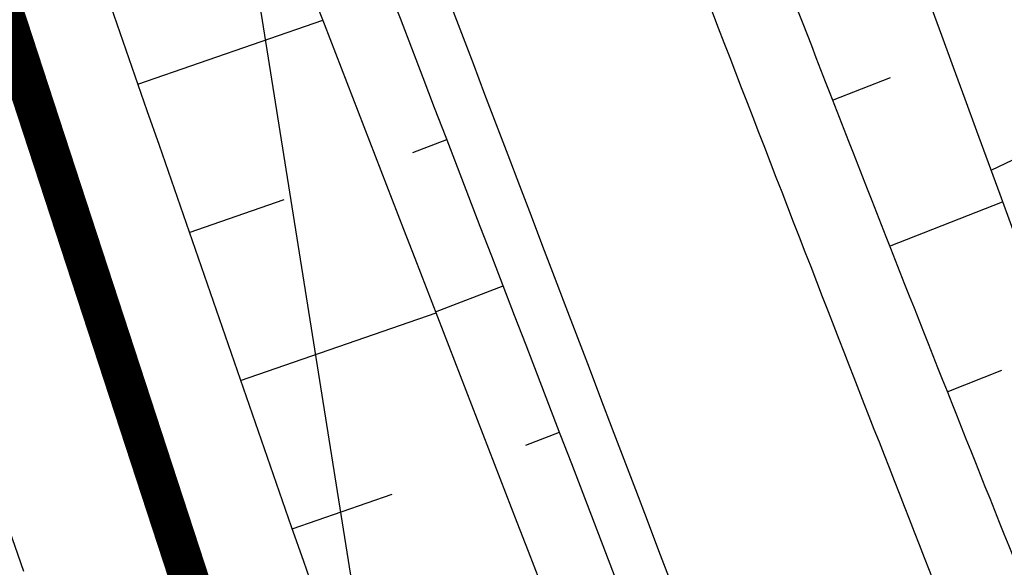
# Model space of a CAD drawing. Extents: x 446577 to 447216, y 443659 to 444842.
# Tile 35 of 177: x 447093.29 to 447105.85, y 443795.64 to 443802.62. Entities that reach past the tile are written whole.
import ezdxf

# ---------------------------------------------------------------- set-up
doc = ezdxf.new("R2010")
doc.units = 0
doc.header["$LTSCALE"] = 2
doc.header["$MEASUREMENT"] = 0
doc.linetypes.add('AUSGEZOGEN', pattern=[0])
doc.linetypes.add('BAB-FM2', pattern=[2.6, 1.5, -0.5, 0.1, -0.5])
for name, color, linetype in [('205-GRENZL-BAB', 7, 'AUSGEZOGEN'), ('BAB_FM', 5, 'BAB-FM2'), ('BOESCHG', 250, 'AUSGEZOGEN'), ('FBRTOP', 250, 'AUSGEZOGEN'), ('GRABEN', 250, 'AUSGEZOGEN'), ('STRASSE', 250, 'AUSGEZOGEN'), ('STROMLTG', 4, 'AUSGEZOGEN')]:
    doc.layers.add(name, color=color, linetype=linetype)

msp = doc.modelspace()

# ---------------------------------------------------------------- linework, layer by layer
at = {"layer": '205-GRENZL-BAB', "const_width": 0.5, "flags": 128}
msp.add_lwpolyline([(447083.534, 443831.977), (447105.568, 443764.523)], dxfattribs=at)
at = {"layer": 'BAB_FM', "flags": 128}
msp.add_lwpolyline([(447068.363, 443904.719), (447072.235, 443881.978), (447080.486, 443835.731), (447091.899, 443799.743), (447102.4, 443769.403), (447103.766, 443741.276), (447096.969, 443730.422), (447073.729, 443711.697), (447072.765, 443706.804)], dxfattribs=at)
at = {"layer": 'BOESCHG'}
for p, q in [((447094.799, 443801.796), (447097.158, 443802.614)), ((447105.682, 443800.701), (447109.222, 443802.377)), ((447103.659, 443801.593), (447104.401, 443801.882)), ((447098.308, 443800.925), (447098.739, 443801.091)), ((447095.454, 443799.906), (447096.667, 443800.327)), ((447104.388, 443799.731), (447105.829, 443800.298)), ((447098.597, 443798.893), (447099.458, 443799.225)), ((447096.11, 443798.017), (447098.602, 443798.881)), ((447105.124, 443797.871), (447105.82, 443798.148)), ((447099.747, 443797.193), (447100.176, 443797.358)), ((447096.765, 443796.127), (447098.044, 443796.57))]:
    msp.add_line(p, q, dxfattribs=at)
at = {"layer": 'BOESCHG', "flags": 128}
for points in [[(447089.421, 443850.438, 0.00074), (447091.073, 443846.001, 0.003212), (447091.462, 443844.981, 0.000764), (447098.704, 443826.434, 0.002744), (447100.756, 443821.287, 0.010868), (447104.845, 443811.789, 0.006132), (447112.66, 443795.211, 0.007852), (447115.814, 443788.979, 0.01571), (447117.535, 443785.942, 0.032276), (447119.494, 443783.148, 0.018946), (447123.298, 443778.758, 0.013724), (447124.247, 443777.797, 0.003156), (447128.512, 443773.762, 0.041169), (447132.389, 443770.695, 0.027862), (447138.682, 443766.999)], [(447086.875, 443848.663, 0.003689), (447087.88, 443844.637, 0.019678), (447088.103, 443843.892, 0.002832), (447093.258, 443829.145, 0.004663), (447096.523, 443820.236, 0.002406), (447103.39, 443802.289, 0.004424), (447107.257, 443792.58, 0.005396), (447108.207, 443790.324, 0.001319), (447112.219, 443781.148, 0.019228), (447117.057, 443771.214, 0.045657), (447119.623, 443767.323, 0.072434), (447120.41, 443766.586, 0.014118), (447125.017, 443763.574, 0.064236), (447130.576, 443761.074, 0.052695), (447137.863, 443759.68)], [(447083.47, 443840.217, -0.000754), (447089.304, 443825.478, -0.001694), (447091.867, 443818.909, -0.000371), (447101.202, 443794.688, 0.002291), (447102.728, 443790.774, 0.005759), (447104.352, 443786.798, -0.002927), (447107.591, 443778.996, -0.007014), (447109.764, 443773.452, -0.005971), (447112.147, 443766.876, -0.034722), (447113.309, 443762.616, -0.02253), (447114.337, 443755.895, -0.031507), (447114.568, 443750.627, -0.032295), (447114.137, 443745.5, -0.029249), (447113.254, 443741.293, -0.023692), (447111.622, 443736.245, -0.029377), (447109.17, 443730.737, -0.033794), (447106.452, 443726.255, -0.031294), (447103.36, 443722.394, -0.023849), (447098.771, 443717.806, -0.024522), (447098.09, 443717.246, -0.010089), (447096.347, 443716.003)]]:
    msp.add_lwpolyline(points, format="xyb", dxfattribs=at)
at = {"layer": 'BOESCHG'}
msp.add_lwpolyline([(447081.33, 443839.458, -0.001749), (447086.874, 443824.449, -0.003983), (447089.233, 443817.829, -0.000184), (447099.057, 443789.518, -0.002969), (447099.655, 443787.76, -0.009219), (447100.929, 443783.69, 0.006547), (447102.692, 443777.95, 0.041609), (447105.271, 443771.75, -0.041744), (447107.841, 443765.569, -0.028252), (447108.816, 443761.815, -0.017165), (447109.853, 443755.519, -0.024452), (447110.34, 443749.437, -0.04173), (447110.153, 443745.862, -0.033131), (447109.536, 443742.845, -0.019301), (447107.941, 443737.81, -0.018972), (447107.036, 443735.567, -0.005896), (447103.772, 443728.506, -0.054085), (447100.849, 443723.77, -0.033222), (447095.384, 443717.63)], format="xyb", dxfattribs=at)
at = {"layer": 'FBRTOP', "color": 0, "const_width": 0.5}
for points in [[(446936.719, 443959.39, -0.000007), (446940.848, 443947.592, 0.000013), (446944.977, 443935.794, 0.000013), (446949.106, 443923.995, -0.000019), (446953.236, 443912.197, -0.000006), (446957.365, 443900.399, 0.000004), (446961.494, 443888.601, 0.000002), (446973.881, 443853.206, 0.000002), (446986.269, 443817.81, 0.000004), (446998.657, 443782.416, -0.000006), (447011.045, 443747.021, -0.000001), (447016.033, 443732.768, 0.000003)], [(446963.147, 443968.64, -0.000007), (446967.276, 443956.841, 0.000013), (446971.405, 443945.042, 0.000013), (446975.535, 443933.245, -0.000019), (446979.664, 443921.447, -0.000006), (446983.793, 443909.648, 0.000004), (446987.922, 443897.849, 0.000002), (447000.31, 443862.454, 0.000002), (447012.697, 443827.06, 0.000004), (447025.085, 443791.665, -0.000006), (447037.473, 443756.271, 0), (447039.084, 443751.668, 0.000003)], [(446954.889, 443992.234, 0.000003), (446959.018, 443980.437, -0.000018)], [(446928.459, 443982.988, 0.000003), (446932.589, 443971.189, -0.000018)], [(446952.953, 443961.485, 0.000026), (446968.558, 443916.655, 0.000443)], [(446975.672, 443896.342, -0.000082), (446985.547, 443868.172, -0.00001), (446990.142, 443855.056, -0.000011), (446994.25, 443843.328, -0.000533), (447001.752, 443821.837, 0.000455), (447010.521, 443796.702, 0.000701), (447018.513, 443773.963, -0.000624), (447027.494, 443748.425, -0.000234), (447028.928, 443744.324, 0.000022), (447043.482, 443702.654, 0.000434)]]:
    msp.add_lwpolyline(points, format="xyb", dxfattribs=at)
at = {"layer": 'GRABEN'}
msp.add_lwpolyline([(447090.471, 443842.939, 0.00101), (447094.844, 443830.482, 0.002787), (447098.516, 443820.27, 0.00017), (447108.025, 443794.308, 0.003476), (447108.5, 443793.04, 0.012721), (447109.344, 443790.992, 0.002822), (447113.431, 443781.885, 0.022952), (447118.401, 443772.183, 0.055502), (447121.064, 443768.532, 0.052105), (447121.758, 443767.916, 0.010019), (447125.725, 443765.194, 0.055651), (447131.05, 443762.488, 0.045794), (447138.043, 443760.571)], format="xyb", dxfattribs=at)
at = {"layer": 'GRABEN', "flags": 128}
msp.add_lwpolyline([(447082.678, 443839.336, -0.001108), (447088.479, 443824.918, -0.002547), (447090.956, 443818.628, -0.000426), (447100.209, 443794.718, 0.002351), (447101.901, 443790.396, 0.004238), (447103.597, 443786.227, -0.002351), (447106.682, 443778.722, -0.007748), (447108.839, 443773.159, -0.0066), (447111.182, 443766.559, -0.03599), (447112.329, 443762.178, -0.02537), (447113.182, 443755.816, -0.030457), (447113.287, 443750.982, -0.028242), (447112.789, 443745.793, -0.027599), (447111.823, 443741.2, -0.027765), (447110.364, 443736.768, -0.030851), (447108.262, 443732.248, -0.026044), (447105.182, 443727.212, -0.027227), (447101.776, 443722.782, -0.028021), (447098.012, 443718.869, -0.032561), (447097.452, 443718.412, -0.011881), (447095.812, 443717.303)], format="xyb", dxfattribs=at)
at = {"layer": 'STRASSE'}
for points in [[(446994.841, 443941.603, -0.000001), (446989.039, 443958.198, -0.000032)], [(447068.931, 443945.908, 0.000002), (447074.525, 443910.767, 0.000014), (447075.333, 443905.695, 0.000003), (447075.577, 443904.158, 0.000002), (447075.88, 443902.258, 0.000405)], [(447057.959, 443995.782, 0.000007), (447066.417, 443943.312, -0.000072)], [(447074.205, 443894.777, 0.000503), (447078.363, 443870.591, 0.006787), (447082.529, 443848.311, 0.026597), (447083.97, 443842.705, 0.011408), (447085.657, 443837.742, 0.003012), (447092.583, 443819.14, 0.000539), (447102.034, 443794.298, 0.00389), (447103.374, 443790.868, 0.002567), (447104.913, 443787.074, -0.001252), (447108.088, 443779.304, -0.003407), (447110.594, 443773.006, -0.003634), (447112.859, 443767.069, -0.040946), (447113.897, 443763.396, -0.021068), (447115.015, 443756.071, -0.029426), (447115.309, 443750.259, -0.035238), (447114.926, 443745.412, -0.030548), (447114.084, 443741.467, -0.02157), (447112.317, 443736.036, -0.026384), (447109.575, 443729.734, -0.039769), (447107.218, 443725.826, -0.02888), (447103.434, 443721.146, -0.030767), (447099.385, 443717.207, -0.003333), (447091.968, 443710.916, -0.002375), (447089.945, 443709.239, -0.00006)], [(447095.513, 443820.048, 0.000615), (447101.324, 443804.805, 0.001535), (447103.678, 443798.709, 0.000676), (447105.728, 443793.47, 0.002556), (447106.279, 443792.088, 0.000438), (447106.544, 443791.434, 0.000129), (447107.445, 443789.221, 0.002358), (447109.867, 443783.355, -0.005143), (447110.962, 443780.659, -0.002212), (447111.045, 443780.445, -0.000087), (447113.14, 443774.99, -0.000745), (447113.985, 443772.779, -0.000365), (447115.701, 443768.257, -0.041291), (447116.947, 443763.916, -0.02329), (447118.145, 443756.008, -0.031205)]]:
    msp.add_lwpolyline(points, format="xyb", dxfattribs=at)
at = {"layer": 'STROMLTG', "flags": 128}
msp.add_lwpolyline([(447063.135, 444009.459), (447076.104, 443929.08), (447088.686, 443850.851), (447098.591, 443788.777), (447119.945, 443713.693), (447120, 443713.499)], dxfattribs=at)

doc.saveas('drawing.dxf')
